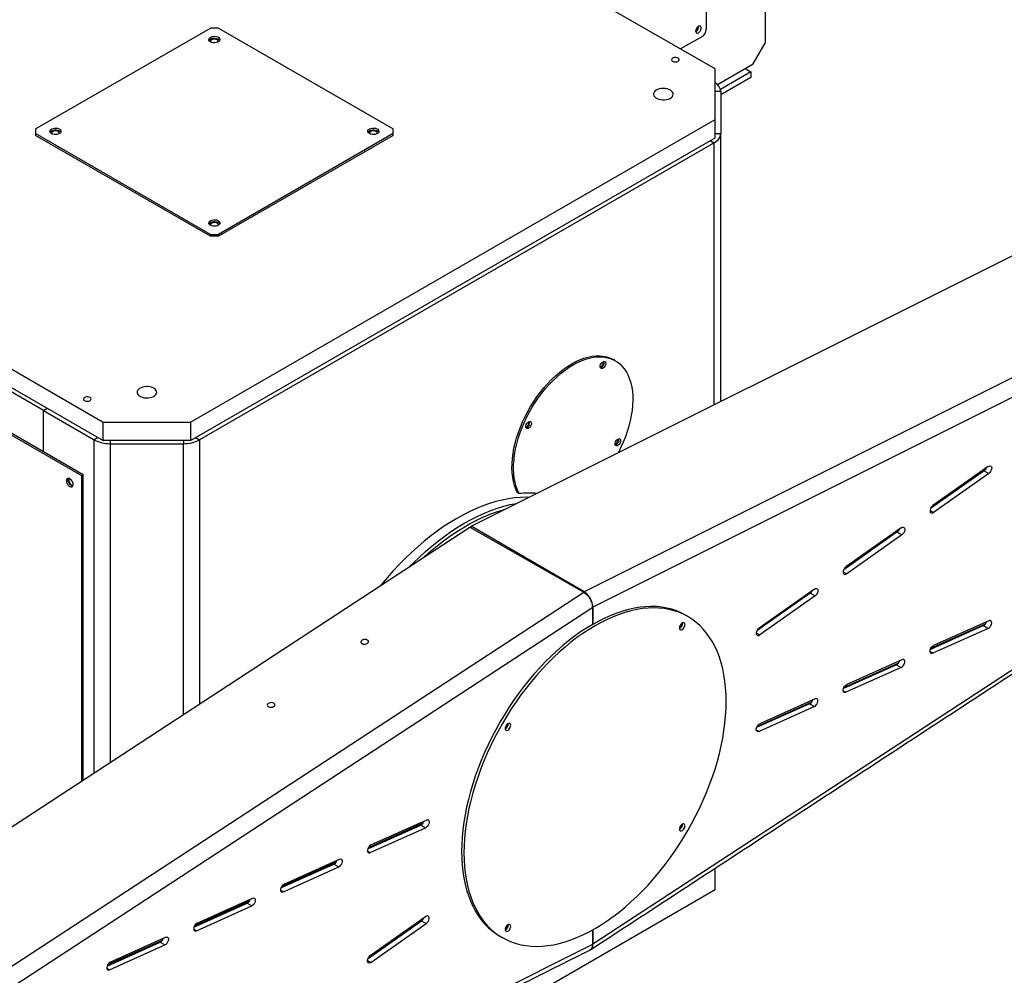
# Model space of a CAD drawing. Header units: millimetres. Extents: x 36 to 589, y 6 to 414.
# Tile 32 of 58: x 470 to 514, y 132 to 174. Entities that reach past the tile are written whole.
import ezdxf

# ---------------------------------------------------------------- set-up
doc = ezdxf.new("R2010")
doc.units = ezdxf.units.MM

msp = doc.modelspace()

# ---------------------------------------------------------------- linework, layer by layer
at = {"color": 7, "linetype": 'Continuous', "lineweight": 30}
for p, q in [((503.2977122, 182.4272004), (503.2977122, 173.0369802)), ((501.0703271, 171.8978431), (483.7462106, 181.8988427)), ((500.6814181, 178.5488976), (500.6814181, 173.6496525)), ((470.8415123, 169.2241191), (478.6196869, 173.7143637)), ((478.9732404, 173.7143637), (478.6196869, 173.7143637)), ((478.9732404, 173.7143637), (486.751415, 169.2241191)), ((500.5046416, 173.3434666), (499.535401, 172.7839359)), ((502.7673826, 172.1184225), (503.2977122, 173.0369802)), ((501.0703281, 169.6527212), (501.0703271, 171.8978431)), ((501.1772747, 171.2004727), (502.7673826, 172.1184225)), ((502.663204, 171.7626702), (501.3111721, 170.9884627)), ((502.4071682, 171.9104765), (502.663204, 171.7626702)), ((502.663204, 171.7626702), (502.6623484, 171.5172148)), ((502.6623484, 171.5172148), (501.3228405, 170.7501812)), ((501.0703271, 170.9005382), (501.3228394, 170.9005382)), ((501.3228394, 170.9005382), (501.3228394, 169.0169722)), ((477.7358034, 156.1819868), (501.0703281, 169.6527212)), ((501.0703281, 168.8361811), (501.0703281, 169.6527212)), ((470.8415123, 169.2241191), (470.8415123, 169.020017)), ((486.751415, 169.020017), (486.751415, 169.2241191)), ((478.6196869, 164.5297724), (470.8415123, 169.020017)), ((470.8415123, 169.020017), (470.8415123, 168.938364)), ((478.6196869, 164.4481194), (470.8415123, 168.938364)), ((477.7358034, 155.3654467), (501.0703281, 168.8361811)), ((486.751415, 169.020017), (478.9732404, 164.5297724)), ((486.751415, 168.938364), (478.9732404, 164.4481194)), ((486.751415, 168.938364), (486.751415, 169.020017)), ((500.8531707, 168.7108188), (501.0299473, 168.6087679)), ((501.0703271, 169.0169722), (501.3228394, 169.0169722)), ((501.3228394, 157.1007279), (501.3228394, 169.0169722)), ((501.0299473, 168.6087679), (478.1297374, 155.3887581)), ((501.0299473, 156.9541594), (501.0299473, 168.6087679)), ((490.2195533, 151.5444896), (521.3437989, 167.1194891)), ((456.5226002, 166.182987), (473.8467167, 156.1819874)), ((456.5226002, 165.3664469), (473.8467167, 155.3654474)), ((478.6196869, 164.5297724), (478.9732404, 164.5297724)), ((478.6196869, 164.4481194), (478.6196869, 164.5297724)), ((478.9732404, 164.4481194), (478.6196869, 164.4481194)), ((478.9732404, 164.5297724), (478.9732404, 164.4481194)), ((471.1950656, 156.6920843), (458.8206966, 163.8356555)), ((526.3958278, 164.2097277), (495.2485139, 148.6232168)), ((526.7736585, 163.5295799), (495.6256054, 147.9426957)), ((472.8921217, 153.7935338), (456.982219, 162.9781251)), ((472.9628325, 153.8343543), (457.0529298, 163.0189456)), ((471.1950208, 156.6921102), (471.3718206, 156.7941745)), ((471.1950208, 156.6921102), (473.4527369, 155.3887584)), ((471.1950208, 154.8548902), (471.1950208, 156.6921102)), ((471.1950656, 156.6920843), (471.3718653, 156.7941486)), ((471.1950656, 154.8548644), (471.1950656, 156.6920843)), ((473.8467167, 155.3654474), (473.8467167, 156.1819874)), ((473.8467167, 156.1819874), (477.7358034, 156.1819868)), ((477.7358034, 156.1819868), (477.7358034, 155.3654467)), ((473.6295366, 155.4908227), (473.4527369, 155.3887584)), ((473.4527369, 140.5806843), (473.4527369, 155.3887584)), ((477.7358034, 155.3654467), (473.8467167, 155.3654474)), ((474.1598446, 155.3654474), (474.1598446, 155.2196751)), ((474.1598446, 155.2196751), (477.4226302, 155.2196751)), ((474.1598446, 155.2196751), (474.1598446, 141.0432476)), ((477.4226302, 155.3654474), (477.4226302, 155.2196751)), ((477.4226302, 143.1776369), (477.4226302, 155.2196751)), ((477.9529609, 155.4908091), (478.1297374, 155.3887581)), ((478.1297374, 155.3887581), (478.1297374, 143.6401978)), ((513.2195292, 154.1991556), (510.759622, 152.4652548)), ((472.8921217, 153.7935338), (472.9628325, 153.8343543)), ((472.8921217, 140.2139516), (472.8921217, 153.7935338)), ((472.9628325, 140.2602085), (472.9628325, 153.8343543)), ((513.0384558, 154.0149061), (510.6588057, 152.3375768)), ((510.7002845, 152.4072277), (513.1268282, 154.1174562)), ((513.2505882, 153.8924446), (510.7906811, 152.1585438)), ((513.0384558, 154.0149061), (513.2505882, 153.8924446)), ((526.7736585, 153.3185003), (495.6256054, 132.9426054)), ((492.2772617, 153.0379233), (492.3479725, 152.9971029)), ((510.6345829, 152.2486574), (510.7906811, 152.1585438)), ((459.0379905, 131.1511116), (490.1622951, 151.5114352)), ((490.1622951, 151.5114352), (495.224879, 148.6095726)), ((490.2159918, 151.4806573), (490.2195533, 151.5444896)), ((495.2485139, 148.6232168), (490.2195533, 151.5444896)), ((509.172887, 151.290206), (506.793238, 149.6128773)), ((506.8351351, 149.6830714), (509.2614796, 151.3931583)), ((509.3539604, 151.4744555), (506.8940532, 149.7405572)), ((509.3850194, 151.1677445), (506.9251123, 149.4338438)), ((509.172887, 151.290206), (509.3850194, 151.1677445)), ((506.7690141, 149.5239573), (506.9251123, 149.4338438)), ((464.0775651, 128.2341604), (495.224879, 148.6095726)), ((505.3073192, 148.5655065), (502.9276692, 146.8881773)), ((502.9699904, 146.9589179), (505.39613, 148.6688621)), ((505.4883926, 148.749756), (503.028485, 147.0158574)), ((505.3073192, 148.5655065), (505.5194517, 148.443045)), ((505.5194517, 148.443045), (503.059544, 146.7091464)), ((464.4775523, 127.5668033), (495.6256054, 147.9426957)), ((495.6256054, 147.9426957), (495.6256054, 147.1791131)), ((495.6256054, 147.1791131), (495.6256054, 147.9426957)), ((510.6696491, 146.1125428), (513.1051163, 147.2079569)), ((513.2505882, 147.342231), (510.7906811, 146.235981)), ((502.9034458, 146.79926), (503.059544, 146.7091464)), ((513.0073967, 147.1221214), (510.6473249, 146.0607683)), ((513.2195292, 146.9996599), (510.759622, 145.8934099)), ((513.0073967, 147.1221214), (513.2195292, 146.9996599)), ((510.6345871, 145.9655911), (510.759622, 145.8934099)), ((506.8039074, 144.373826), (509.2392883, 145.4692025)), ((509.3850194, 145.6038379), (506.9251123, 144.4975903)), ((509.1418279, 145.3837283), (506.7817561, 144.3223776)), ((509.3539604, 145.2612668), (506.8940532, 144.1550193)), ((509.1418279, 145.3837283), (509.3539604, 145.2612668)), ((506.7690183, 144.2272004), (506.8940532, 144.1550193)), ((502.9381653, 142.6351114), (505.3734582, 143.7304468)), ((505.5194517, 143.8654478), (503.059544, 142.7591999)), ((505.2762602, 143.6453382), (502.9161878, 142.5839873)), ((505.4883926, 143.5228768), (503.028485, 142.4166289)), ((505.2762602, 143.6453382), (505.4883926, 143.5228768)), ((502.90345, 142.4888101), (503.028485, 142.4166289)), ((485.7628183, 137.3624243), (488.2227259, 138.4686746)), ((485.6194621, 137.1872117), (487.9795344, 138.2485651)), ((488.0762308, 138.3329729), (485.6411108, 137.2377153)), ((485.7317592, 137.0198533), (488.1916668, 138.1261036)), ((487.9602875, 138.239909), (487.9557804, 138.278798)), ((487.9795344, 138.2485651), (488.1916668, 138.1261036)), ((485.6307543, 137.1922919), (485.629738, 137.2140713)), ((485.629738, 137.2140713), (485.6307543, 137.1922919)), ((481.8972505, 135.6240343), (484.3571576, 136.7302843)), ((485.6067242, 137.0920345), (485.7317592, 137.0198533)), ((481.7538943, 135.4488216), (484.1139661, 136.5101723)), ((484.2103981, 136.5942157), (481.7753713, 135.4989998)), ((481.8661914, 135.2814633), (484.3260986, 136.3877108)), ((484.1139661, 136.5101723), (484.3260986, 136.3877108)), ((501.0703281, 135.3580057), (501.0703281, 136.3260336)), ((501.0703281, 135.3580057), (477.7358034, 121.8872713)), ((478.0316817, 133.8856436), (480.4915888, 134.9918912)), ((481.7411565, 135.3536444), (481.8661914, 135.2814633)), ((477.8883255, 133.7104309), (480.2483973, 134.7717816)), ((480.3445638, 134.8554576), (477.9096318, 133.7602867)), ((478.0006226, 133.5430726), (480.4605298, 134.6493202)), ((479.6353545, 134.496089), (479.7937076, 134.6076973)), ((480.2483973, 134.7717816), (480.4605298, 134.6493202)), ((488.0998189, 134.0960258), (485.6740844, 132.386369)), ((485.7317592, 132.4422561), (488.1916668, 134.1761571)), ((477.8755877, 133.6152537), (478.0006226, 133.5430726)), ((485.6309439, 132.3145787), (488.0105935, 133.9919076)), ((485.7628183, 132.1355451), (488.2227259, 133.8694462)), ((488.0105935, 133.9919076), (488.2227259, 133.8694462)), ((474.1661139, 132.1472536), (476.6260211, 133.2535011)), ((487.108516, 133.3560648), (487.0838438, 133.3799666)), ((487.0838438, 133.3799666), (487.108516, 133.3560648)), ((495.6256054, 133.5848424), (495.6256054, 132.9426054)), ((495.6256054, 132.9426054), (495.6256054, 133.5848424)), ((473.5694094, 121.9054039), (495.6256054, 132.9426054)), ((474.0227567, 131.9720403), (476.3828285, 133.033391)), ((476.4787294, 133.1167019), (474.0438933, 132.0215718)), ((474.1350538, 131.8046819), (476.594961, 132.9109295)), ((476.3828285, 133.033391), (476.594961, 132.9109295)), ((486.7602571, 133.1519019), (486.7839342, 133.1272796)), ((474.0100189, 131.8768631), (474.1350538, 131.8046819)), ((485.60672, 132.2256587), (485.7628183, 132.1355451))]:
    msp.add_line(p, q, dxfattribs=at)
at = {"color": 7, "linetype": 'Continuous', "lineweight": 30, "flags": 128}
for points in [[(500.327865, 173.5067916), (500.3680436, 173.5377296), (500.4038706, 173.5808001), (500.4314599, 173.6313336), (500.4478213, 173.6838563), (500.4511867, 173.7326777), (500.4411853, 173.772505), (500.4189065, 173.7990223), (500.3867611, 173.8093579), (500.3482325, 173.8023908), (500.3074976, 173.778875), (500.268969, 173.741358), (500.2368236, 173.6939081), (500.2145448, 173.6416682), (500.2045434, 173.5902935), (500.2079088, 173.5453578), (500.2242702, 173.5117255), (500.2518595, 173.493046), (500.2876865, 173.4913404), (500.327865, 173.5067916)], [(478.6196869, 173.1020576), (478.5785486, 173.1333749), (478.5535719, 173.1699384), (478.5466092, 173.209036), (478.5581775, 173.247768), (478.5874182, 173.2832623), (478.6321629, 173.312886), (478.689093, 173.3344421), (478.753986, 173.346332), (478.8220297, 173.347674), (478.8881773, 173.3383682), (478.9475227, 173.3191052), (478.9956649, 173.2913132), (479.0290334, 173.2570537), (479.045153, 173.2188676), (479.0428283, 173.1795868), (479.0222325, 173.1421248), (478.9848919, 173.1092599), (478.9335766, 173.0834293), (478.8720922, 173.0665489), (478.8049989, 173.0598708), (478.7372726, 173.0638903), (478.6739362, 173.0783089), (478.6196869, 173.1020576)], [(478.5566755, 173.1632825), (478.5581775, 173.166115), (478.5874182, 173.2016093), (478.6321629, 173.231233), (478.689093, 173.2527891), (478.753986, 173.264679), (478.8220297, 173.266021), (478.8881773, 173.2567152), (478.9475227, 173.2374521), (478.9956649, 173.2096602), (479.0290334, 173.1754007), (479.0362518, 173.1632825)], [(478.9166717, 173.1918503), (478.8711271, 173.2106226), (478.8174912, 173.2198408), (478.7615769, 173.2185058), (478.7094433, 173.2067622), (478.6667396, 173.1858827), (478.6380932, 173.1581299), (478.626609, 173.1265112), (478.6333964, 173.0947155)], [(478.9595309, 173.0947155), (478.9628455, 173.102316), (478.965158, 173.1345946), (478.9491901, 173.1655578), (478.9166717, 173.1918503)], [(499.4227683, 172.3754424), (499.3772234, 172.3942142), (499.3235878, 172.4034329), (499.2676732, 172.4020974), (499.2155396, 172.3903542), (499.1728365, 172.3694746), (499.1441892, 172.3417216), (499.1327053, 172.3101031), (499.1396274, 172.278045), (499.1642064, 172.2490214), (499.2037775, 172.2261774), (499.2540529, 172.2119886), (499.3095856, 172.2079922), (499.3643565, 172.2146218), (499.4124313, 172.2311595), (499.4485996, 172.2558115), (499.4689418, 172.2859076), (499.4712546, 172.3181867), (499.4552862, 172.3491495), (499.4227683, 172.3754424)], [(499.0815896, 170.9538719), (499.0129835, 170.9861659), (498.9345213, 171.0098261), (498.8494142, 171.0238845), (498.7611471, 171.0277647), (498.6733341, 171.0213085), (498.5895704, 171.0047799), (498.5132841, 170.9788557), (498.4475993, 170.9445972), (498.3952045, 170.9034063), (498.3582459, 170.8569709), (498.3382356, 170.8071906), (498.3359934, 170.7561043), (498.3516104, 170.705803), (498.384448, 170.6583462), (498.4331603, 170.6156766), (498.4957552, 170.5795413), (498.5696692, 170.5514203), (498.6518756, 170.5324635), (498.7390095, 170.523448), (498.8275031, 170.5247424), (498.913734, 170.5362944), (498.9941718, 170.5576299), (499.0655237, 170.5878771), (499.1248676, 170.6257961), (499.169775, 170.669835), (499.1984059, 170.718191), (499.2095901, 170.7688841), (499.2028687, 170.8198396), (499.1785163, 170.8689709), (499.1375306, 170.9142664), (499.0815896, 170.9538719)], [(471.5486192, 169.0200172), (471.5074807, 169.0513343), (471.482504, 169.0878978), (471.4755416, 169.1269955), (471.4871098, 169.1657275), (471.5163503, 169.2012217), (471.5610949, 169.2308454), (471.6180251, 169.2524015), (471.6829183, 169.2642915), (471.7509618, 169.2656334), (471.8171094, 169.2563276), (471.8764548, 169.2370645), (471.924597, 169.2092726), (471.9579655, 169.1750131), (471.9740851, 169.136827), (471.9717607, 169.0975464), (471.9511646, 169.0600842), (471.913824, 169.0272192), (471.8625087, 169.0013887), (471.8010246, 168.9845084), (471.7339313, 168.9778303), (471.6662047, 168.9818497), (471.6028683, 168.9962683), (471.5486192, 169.0200172)], [(471.4856078, 169.0812421), (471.4871098, 169.0840745), (471.5163503, 169.1195687), (471.5610949, 169.1491924), (471.6180251, 169.1707485), (471.6829183, 169.1826385), (471.7509618, 169.1839803), (471.8171094, 169.1746745), (471.8764548, 169.1554115), (471.924597, 169.1276196), (471.9579655, 169.0933601), (471.9651842, 169.0812421)], [(471.8456038, 169.1098097), (471.8000594, 169.1285822), (471.7464236, 169.1378004), (471.6905092, 169.1364654), (471.6383754, 169.1247216), (471.5956717, 169.1038421), (471.5670253, 169.0760893), (471.555541, 169.0444705), (471.5623285, 169.0126748)], [(471.8884632, 169.012675), (471.8917778, 169.0202755), (471.8940903, 169.0525542), (471.8781225, 169.0835173), (471.8456038, 169.1098097)], [(485.6907548, 169.020017), (485.6496163, 169.0513345), (485.6246398, 169.0878978), (485.6176772, 169.1269954), (485.6292451, 169.1657275), (485.6584861, 169.2012217), (485.7032308, 169.2308454), (485.7601606, 169.2524016), (485.8250539, 169.2642914), (485.8930976, 169.2656334), (485.959245, 169.2563277), (486.0185906, 169.2370645), (486.0667329, 169.2092726), (486.100101, 169.1750132), (486.1162209, 169.136827), (486.1138962, 169.0975462), (486.0933001, 169.0600843), (486.0559599, 169.0272192), (486.0046445, 169.0013887), (485.9431599, 168.9845084), (485.8760668, 168.9778302), (485.8083405, 168.9818497), (485.7450038, 168.9962684), (485.6907548, 169.020017)], [(485.6277431, 169.0812421), (485.6292451, 169.0840745), (485.6584861, 169.1195687), (485.7032308, 169.1491924), (485.7601606, 169.1707486), (485.8250539, 169.1826383), (485.8930976, 169.1839803), (485.959245, 169.1746747), (486.0185906, 169.1554115), (486.0667329, 169.1276196), (486.100101, 169.0933602), (486.1073195, 169.0812421)], [(485.9877397, 169.1098097), (485.9421947, 169.1285822), (485.8885592, 169.1378002), (485.8326448, 169.1364652), (485.780511, 169.1247218), (485.7378073, 169.1038423), (485.7091611, 169.0760893), (485.6976766, 169.0444707), (485.7044641, 169.012675)], [(486.0305988, 169.0126748), (486.0339134, 169.0202753), (486.0362259, 169.052554), (486.0202578, 169.0835173), (485.9877397, 169.1098097)], [(501.0299473, 168.6087679), (501.0958502, 168.6507447), (501.15431, 168.6962483), (501.2047608, 168.74484), (501.246719, 168.7960535), (501.2797801, 168.8493946), (501.3036257, 168.9043489), (501.3180252, 168.9603877), (501.3228394, 169.0169722)], [(478.6196871, 164.9379765), (478.5785484, 164.9692939), (478.5535719, 165.0058572), (478.5466095, 165.0449549), (478.5581775, 165.0836871), (478.5874182, 165.1191811), (478.6321629, 165.1488048), (478.6890927, 165.170361), (478.7539862, 165.1822509), (478.8220297, 165.1835928), (478.888177, 165.1742871), (478.9475227, 165.1550239), (478.9956649, 165.127232), (479.0290331, 165.0929726), (479.045153, 165.0547864), (479.0428286, 165.0155058), (479.0222322, 164.9780437), (478.9848919, 164.9451786), (478.9335766, 164.9193481), (478.8720922, 164.9024679), (478.8049992, 164.8957897), (478.7372726, 164.899809), (478.6739359, 164.9142278), (478.6196871, 164.9379765)], [(478.5566755, 164.9992016), (478.5581775, 165.002034), (478.5874182, 165.037528), (478.6321629, 165.0671518), (478.6890927, 165.088708), (478.7539862, 165.1005979), (478.8220297, 165.1019397), (478.888177, 165.0926341), (478.9475227, 165.0733709), (478.9956649, 165.045579), (479.0290331, 165.0113196), (479.0362518, 164.9992016)], [(478.9166717, 165.0277691), (478.8711271, 165.0465417), (478.8174915, 165.0557598), (478.7615771, 165.0544247), (478.7094431, 165.0426812), (478.6667393, 165.0218016), (478.6380932, 164.9940486), (478.6266087, 164.9624301), (478.6333962, 164.9306344)], [(478.9595311, 164.9306344), (478.9628457, 164.9382349), (478.9651583, 164.9705136), (478.9491901, 165.0014768), (478.9166717, 165.0277691)], [(492.2772617, 153.0379233), (492.2066107, 153.1922442), (492.1477903, 153.3585634), (492.101081, 153.5360793), (492.0667061, 153.723957), (492.0448287, 153.9212931), (492.035554, 154.1271456), (492.0389257, 154.3405324), (492.0549279, 154.5604416), (492.0834842, 154.7858168), (492.1244586, 155.0155867), (492.1776553, 155.248655), (492.2428209, 155.483912), (492.3196443, 155.7202337), (492.4077591, 155.9564936), (492.5067452, 156.1915586), (492.6161303, 156.4243189), (492.7353927, 156.6536557), (492.8639635, 156.8784765), (493.0012294, 157.0977069), (493.1465354, 157.3103117), (493.299189, 157.5152632), (493.4584616, 157.7115911), (493.6235935, 157.8983602), (493.7937972, 158.0746731), (493.9682607, 158.2396959), (494.146152, 158.3926369), (494.3266222, 158.5327675), (494.5088109, 158.6594207), (494.6918489, 158.7719925), (494.8748626, 158.8699445), (495.0569802, 158.9528075), (495.2373323, 159.0201916), (495.4150582, 159.0717702), (495.5893112, 159.1073028), (495.7592589, 159.1266105), (495.924092, 159.1296107), (496.0830231, 159.1162868), (496.2352949, 159.086703), (496.3801805, 159.0409944), (496.5169892, 158.9793853), (496.561707, 158.9547737)], [(492.3479725, 152.9971029), (492.2773215, 153.1514237), (492.2185011, 153.3177429), (492.1717918, 153.4952588), (492.1374169, 153.6831365), (492.1155395, 153.8804726), (492.1062648, 154.0863251), (492.1096366, 154.2997119), (492.1256387, 154.5196211), (492.154195, 154.7449963), (492.1951694, 154.9747662), (492.2483661, 155.2078346), (492.3135317, 155.4430915), (492.3903551, 155.6794132), (492.47847, 155.9156731), (492.5774561, 156.1507381), (492.6868411, 156.3834984), (492.8061035, 156.6128352), (492.9346743, 156.837656), (493.0719403, 157.0568864), (493.2172463, 157.2694912), (493.3698998, 157.4744427), (493.5291725, 157.6707706), (493.6943043, 157.8575397), (493.8645081, 158.0338526), (494.0389715, 158.1988754), (494.2168628, 158.3518164), (494.397333, 158.491947), (494.5795217, 158.6186002), (494.7625597, 158.731172), (494.9455734, 158.829124), (495.127691, 158.911987), (495.3080432, 158.9793712), (495.485769, 159.0309498), (495.660022, 159.0664823), (495.8299697, 159.08579), (495.9948029, 159.0887903), (496.1537339, 159.0754663), (496.3060057, 159.0458825), (496.4508913, 159.0001739), (496.5877, 158.9385648), (496.715779, 158.8613451), (496.8345177, 158.7688875), (496.9433493, 158.6616289), (497.0417548, 158.5400825), (497.1292649, 158.404829), (497.2054621, 158.2565134), (497.2699832, 158.0958455), (497.3225203, 157.9235824), (497.3628227, 157.7405574), (497.3906981, 157.5476329), (497.4060137, 157.3457399), (497.4086963, 157.1358287), (497.3987334, 156.9189143), (497.3761722, 156.6960217), (497.3411202, 156.4682204), (497.293745, 156.2365903), (497.2342721, 156.0022398), (497.162986, 155.7662919), (497.0802259, 155.5298623), (496.986387, 155.2940844), (496.8819171, 155.0600806), (496.7673135, 154.8289678), (496.7617343, 154.818286)], [(495.9596866, 158.6516069), (495.9788951, 158.6500513), (496.01272, 158.6618104), (496.0465444, 158.6891045), (496.0752196, 158.7277835), (496.0943801, 158.7719594), (496.1011083, 158.8149009)], [(495.9805414, 158.743048), (496.008439, 158.793431), (496.0444629, 158.8361869), (496.0847095, 158.8666822), (496.1248175, 158.8816158), (496.1604405, 158.8793642), (496.1877185, 158.8601764), (496.2036953, 158.8261275), (496.2066393, 158.7809143), (496.1962321, 158.7294247), (496.1736009, 158.677249), (496.1411984, 158.6300376), (496.1025355, 158.592903), (496.0618027, 158.5698751), (496.0234137, 158.5634485), (495.9915281, 158.5743161), (495.9696017, 158.6012997), (495.9600106, 158.6414783), (495.9637939, 158.6905019), (495.9805414, 158.743048)], [(496.1011083, 158.8149009), (496.0943801, 158.850079), (496.0834219, 158.8659463)], [(476.100619, 157.6872399), (476.0320129, 157.719534), (475.9535507, 157.7431942), (475.8684436, 157.7572526), (475.7801765, 157.7611327), (475.6923635, 157.7546765), (475.6085998, 157.738148), (475.5323135, 157.7122238), (475.4666287, 157.6779653), (475.4142349, 157.636775), (475.3772753, 157.5903389), (475.3572661, 157.5405592), (475.3550228, 157.4894723), (475.3706398, 157.439171), (475.4034774, 157.3917143), (475.4521908, 157.3490453), (475.5147857, 157.31291), (475.5886986, 157.2847884), (475.670905, 157.2658316), (475.7580389, 157.2568161), (475.8465336, 157.2581111), (475.9327634, 157.2696625), (476.0132022, 157.2909985), (476.0845531, 157.3212451), (476.143897, 157.3591642), (476.1888044, 157.403203), (476.2174353, 157.4515591), (476.2286195, 157.5022521), (476.2218981, 157.5532076), (476.1975457, 157.6023389), (476.15656, 157.6476345), (476.100619, 157.6872399)], [(473.2598171, 157.2718921), (473.2142732, 157.2906646), (473.1606366, 157.2998826), (473.104723, 157.2985478), (473.0525884, 157.2868039), (473.0098852, 157.2659244), (472.9812391, 157.238172), (472.969754, 157.2065528), (472.9766761, 157.1744948), (473.0012551, 157.1454711), (473.0408263, 157.1226272), (473.0911017, 157.1084383), (473.1466344, 157.104442), (473.2014063, 157.1110721), (473.24948, 157.1276092), (473.2856484, 157.1522612), (473.3059916, 157.1823579), (473.3083033, 157.2146364), (473.292336, 157.2455999), (473.2598171, 157.2718921)], [(492.6495364, 155.9803663), (492.6687448, 155.9788108), (492.7025695, 155.9905697), (492.7363942, 156.0178639), (492.7650696, 156.0565431), (492.7842295, 156.1007187), (492.7909578, 156.1436651)], [(492.6703912, 156.0718075), (492.6982884, 156.1221903), (492.7343124, 156.1649462), (492.7745589, 156.1954415), (492.8146672, 156.2103752), (492.8502903, 156.2081237), (492.8775682, 156.1889358), (492.893545, 156.1548918), (492.8964893, 156.1096739), (492.8860816, 156.0581888), (492.8634506, 156.0060084), (492.8310481, 155.9587971), (492.7923855, 155.9216674), (492.7516524, 155.8986346), (492.7132632, 155.8922078), (492.6813778, 155.9030756), (492.6594514, 155.9300592), (492.6498601, 155.9702425), (492.6536433, 156.0192612), (492.6703912, 156.0718075)], [(492.7909578, 156.1436651), (492.7842295, 156.1788383), (492.7732716, 156.1947058)], [(496.6181168, 155.2092712), (496.6373247, 155.2077153), (496.6711497, 155.2194744), (496.7049746, 155.2467688), (496.7336498, 155.2854478), (496.7528097, 155.3296234), (496.7595379, 155.3725649)], [(496.6389711, 155.3007121), (496.6668686, 155.351095), (496.7028926, 155.3938509), (496.7431391, 155.4243462), (496.7832471, 155.4392798), (496.8188707, 155.4370285), (496.8461487, 155.4178407), (496.862125, 155.3837915), (496.8650694, 155.3385786), (496.8546618, 155.2870887), (496.8320305, 155.234913), (496.799628, 155.1877016), (496.7609657, 155.1505673), (496.7202328, 155.1275394), (496.6818434, 155.1211126), (496.6499582, 155.1319804), (496.6280319, 155.158964), (496.6184403, 155.1991423), (496.6222235, 155.2481659), (496.6389711, 155.3007121)], [(496.7595379, 155.3725649), (496.7528097, 155.407743), (496.7418515, 155.4236104)], [(513.2195292, 154.1991556), (513.2637265, 154.2222659), (513.3051168, 154.2281035), (513.3396519, 154.2160984), (513.3639454, 154.18742), (513.3756242, 154.1448792), (513.3735443, 154.092641), (513.3579078, 154.0358183), (513.3302447, 153.9799688), (513.2932651, 153.9305678), (513.2505882, 153.8924446)], [(472.3617915, 153.3137698), (472.4060816, 153.2959061), (472.4464361, 153.2950515), (472.4792696, 153.3112804), (472.5016648, 153.3431425), (472.5116315, 153.3878155), (472.5082845, 153.4413229), (472.4919205, 153.4989185), (472.4639945, 153.5554794), (472.4269869, 153.6059771), (472.3841868, 153.6459332), (472.3393963, 153.6717903), (472.2965962, 153.68125), (472.2595886, 153.6734804), (472.2316621, 153.6491625), (472.2152986, 153.6104601), (472.2119516, 153.560817), (472.2219183, 153.5046368), (472.2443135, 153.4469176), (472.277147, 153.39278), (472.3175015, 153.3470423), (472.3617915, 153.3137698)], [(472.4973348, 153.3341441), (472.4548976, 153.3435988), (472.4101071, 153.3694558), (472.367307, 153.4094071), (472.3302994, 153.4599096), (472.3023729, 153.516466), (472.2860094, 153.5740613), (472.2826624, 153.6275687), (472.2926291, 153.6722416), (472.2969592, 153.6812426)], [(472.3411027, 153.67109), (472.3267375, 153.6552281), (472.313889, 153.6194268), (472.313889, 153.5737308), (472.3267375, 153.523095), (472.351043, 153.4729995), (472.3841705, 153.4288836), (472.422531, 153.3955202), (472.4619667, 153.3765312), (472.4982051, 153.3739645), (472.5106305, 153.3775474)], [(487.4918258, 149.7645167), (487.6366326, 149.9093042), (487.9145899, 150.1755684), (488.1961853, 150.430208), (488.4809112, 150.6727743), (488.7682546, 150.9028299), (489.0576975, 151.1199541), (489.3487186, 151.3237584), (489.6407933, 151.5138766), (489.9333954, 151.6899661), (490.2259974, 151.8517078), (490.5180721, 151.9988118), (490.8090932, 152.1310133), (491.0985362, 152.2480728), (491.3858796, 152.3497769), (491.6706055, 152.4359481), (491.9522008, 152.5064316), (492.2301581, 152.56109), (492.2614735, 152.5662949)], [(492.7914814, 152.8315176), (492.683678, 152.8334281), (492.4196095, 152.826699), (492.1504234, 152.8039405), (491.8766051, 152.7651919), (491.5986478, 152.7105334), (491.3170524, 152.64005), (491.0323265, 152.5538787), (490.7449831, 152.4521746), (490.4555402, 152.3351152), (490.1645191, 152.2029136), (489.8724443, 152.0558096), (489.5798423, 151.8940679)], [(510.759622, 152.4652548), (510.7169441, 152.427131), (510.6799656, 152.3777306), (510.6523025, 152.3218836), (510.636666, 152.2650584), (510.634585, 152.2128196), (510.6462639, 152.1702789), (510.6705594, 152.1416016), (510.7050924, 152.1295953), (510.7464838, 152.1354336), (510.7906811, 152.1585438)], [(488.1276762, 150.1804666), (488.1326198, 150.1849508), (488.4147182, 150.4332277), (488.69972, 150.6691784), (488.9871043, 150.8923806), (489.2763464, 151.1024243), (489.5669179, 151.2989216), (489.858288, 151.4815127), (490.1499244, 151.6498709), (490.4412945, 151.8036885), (490.731866, 151.9426778), (491.0211081, 152.066586), (491.3084924, 152.1751907), (491.5934941, 152.268296), (491.7619336, 152.3163193)], [(489.5798423, 151.8940679), (489.2872403, 151.7179785), (488.9951656, 151.5278602), (488.7041445, 151.3240559), (488.4147015, 151.1069317), (488.1273581, 150.8768761), (487.8426322, 150.6343099), (487.5610369, 150.3796703), (487.2830796, 150.1134061), (487.0092612, 149.8360108), (486.7400751, 149.5479736), (486.4760067, 149.2498157), (486.2175314, 148.9420793), (486.1979818, 148.9181346)], [(509.3539604, 151.4744555), (509.3981577, 151.4975682), (509.439549, 151.5034041), (509.474082, 151.4913977), (509.4983776, 151.4627205), (509.5100565, 151.4201797), (509.5079755, 151.367941), (509.492339, 151.3111182), (509.464677, 151.2552718), (509.4276973, 151.2058683), (509.3850194, 151.1677445)], [(506.8940532, 149.7405572), (506.8513764, 149.702434), (506.8143967, 149.6530305), (506.7867347, 149.5971841), (506.7710982, 149.5403589), (506.7690172, 149.4881202), (506.7806951, 149.4455812), (506.8049906, 149.416904), (506.8395236, 149.4048952), (506.880915, 149.4107335), (506.9251123, 149.4338438)], [(505.4883926, 148.749756), (505.5325899, 148.7728687), (505.5739813, 148.778707), (505.6085143, 148.7666982), (505.6328088, 148.7380204), (505.6444877, 148.6954796), (505.6424067, 148.6432409), (505.6267702, 148.5864181), (505.5991082, 148.5305717), (505.5621285, 148.4811682), (505.5194517, 148.443045)], [(491.6066711, 142.7635067), (491.4205659, 142.4309978), (491.2436608, 142.0941147), (491.0763331, 141.7535766), (490.9189404, 141.4101106), (490.7718179, 141.0644481), (490.6352805, 140.7173282), (490.5096187, 140.3694927), (490.3951015, 140.0216835), (490.2919723, 139.6746398), (490.200452, 139.3291047), (490.1207355, 138.9858161), (490.0529929, 138.645505), (489.997369, 138.3088999), (489.953982, 137.9767161), (489.9229256, 137.6496649), (489.9042651, 137.3284435), (489.89804, 137.0137365), (489.9042651, 136.7062169), (489.9229256, 136.4065405), (489.953982, 136.1153463), (489.997369, 135.8332561), (490.0529929, 135.5608729), (490.1207355, 135.2987757), (490.200452, 135.0475259), (490.2919723, 134.8076579), (490.3951015, 134.579687), (490.5096187, 134.3640941), (490.6352805, 134.1613447), (490.7718179, 133.9718675), (490.9189404, 133.7960715), (491.0763331, 133.6343272), (491.2436608, 133.4869816), (491.4205659, 133.3543488), (491.6066711, 133.2367099), (491.8015795, 133.1343225), (492.0048745, 133.0473988), (492.216123, 132.9761242), (492.4348738, 132.920657), (492.6606603, 132.8811096), (492.8930003, 132.8575666), (493.1313981, 132.8500822), (493.3753452, 132.8586696), (493.6243205, 132.8833103), (493.8777933, 132.9239509), (494.1352223, 132.9805078), (494.3960582, 133.0528585), (494.6597443, 133.1408495), (494.925718, 133.2442923), (495.1934116, 133.3629639), (495.4622539, 133.4966148), (495.7316711, 133.64496), (496.0010884, 133.8076773), (496.2699307, 133.9844252), (496.5376243, 134.1748261), (496.803598, 134.3784699), (497.0672841, 134.5949244), (497.32812, 134.8237284), (497.585549, 135.0643928), (497.8390217, 135.3164055), (498.0879971, 135.5792257), (498.3319441, 135.8522935), (498.570342, 136.1350262), (498.802682, 136.4268233), (499.0284685, 136.7270581), (499.2472193, 137.0350897), (499.4584678, 137.3502666), (499.6617628, 137.6719098), (499.8566712, 137.9993336), (500.0427764, 138.3318449), (500.2196815, 138.668728), (500.3870092, 139.0092661), (500.5444019, 139.3527321), (500.6915244, 139.6983921), (500.8280617, 140.0455121), (500.9537236, 140.3933476), (501.0682408, 140.7411592), (501.1713699, 141.0882004), (501.2628902, 141.4337355), (501.3426068, 141.7770241), (501.4103494, 142.1173352), (501.4659733, 142.4539404), (501.5093603, 142.7861242), (501.5404167, 143.1131754), (501.5590772, 143.4343968), (501.5653023, 143.7491037), (501.5590772, 144.0566233), (501.5404167, 144.3562998), (501.5093603, 144.647494), (501.4659733, 144.9295842), (501.4103494, 145.2019674), (501.3426068, 145.4640646), (501.2628902, 145.7153144), (501.1713699, 145.9551824), (501.0682408, 146.1831557), (500.9537236, 146.3987461), (500.8280617, 146.6014955), (500.6915244, 146.7909728), (500.5444019, 146.9667712), (500.3870092, 147.1285155), (500.2196815, 147.2758611), (500.0427764, 147.4084939), (499.8566712, 147.5261304), (499.6617628, 147.6285202), (499.4584678, 147.7154439), (499.2472193, 147.7867161), (499.0284685, 147.8421857), (498.802682, 147.8817331), (498.570342, 147.9052737), (498.3319441, 147.9127605), (498.0879971, 147.9041731), (497.8390217, 147.8795324), (497.585549, 147.8388893), (497.32812, 147.7823325), (497.0672841, 147.7099818), (496.803598, 147.6219908), (496.5376243, 147.5185504), (496.2699307, 147.3998763), (496.0010884, 147.2662255), (495.7316711, 147.1178827), (495.4622539, 146.9551629), (495.1934116, 146.7784151), (494.925718, 146.5880166), (494.6597443, 146.3843704), (494.3960582, 146.1679159), (494.1352223, 145.9391118), (493.8777933, 145.6984475), (493.6243205, 145.4464372), (493.3753452, 145.183617), (493.1313981, 144.9105492), (492.8930003, 144.6278141), (492.6606603, 144.3360194), (492.4348738, 144.0357845), (492.216123, 143.7277505), (492.0048745, 143.4125761), (491.8015795, 143.0909329), (491.6066711, 142.7635067)], [(499.7502701, 147.5875541), (499.5556971, 147.6897506), (499.3524021, 147.7766743), (499.1411536, 147.8479465), (498.9224028, 147.9034162), (498.6966163, 147.9429635), (498.4642763, 147.9665041), (498.2258784, 147.9739909), (497.9819314, 147.9654035), (497.732956, 147.9407628), (497.4794833, 147.9001198), (497.2220543, 147.8435629), (496.9612184, 147.7712122), (496.6975323, 147.6832212), (496.4315586, 147.5797808), (496.163865, 147.4611068), (495.8950227, 147.3274559), (495.6256054, 147.1791131), (495.3561882, 147.0163934), (495.0873459, 146.8396455), (494.8196523, 146.6492471), (494.5536786, 146.4456008), (494.2899925, 146.2291463), (494.0291566, 146.0003423), (493.7717276, 145.7596779), (493.5182548, 145.5076676), (493.2692794, 145.2448474), (493.0253324, 144.9717796), (492.7869346, 144.6890445), (492.5545945, 144.3972498), (492.3288081, 144.097015), (492.1100572, 143.788981), (491.8988088, 143.4738066), (491.6955138, 143.1521634), (491.5006054, 142.8247371)], [(499.6941711, 147.2446729), (499.6610189, 147.2528674), (499.6219772, 147.2437498), (499.5812771, 147.2183122), (499.5433286, 147.1793049), (499.5122442, 147.1309588), (499.4913926, 147.078511), (499.4830331, 147.0276486), (499.4880717, 146.9838783), (499.5059625, 146.9519466), (499.5347665, 146.9353139), (499.5713626, 146.9357802), (499.6117848, 146.953297), (499.6516528, 146.9859659), (499.6866466, 147.0302467), (499.7129736, 147.0813388), (499.7277811, 147.1337091), (499.7294646, 147.1816788), (499.7178413, 147.2200539), (499.6941711, 147.2446729)], [(513.2195292, 146.9996599), (513.2637265, 147.0275763), (513.3051168, 147.0695269), (513.3396519, 147.1214079), (513.3639454, 147.1781349), (513.3756242, 147.2341574), (513.3735443, 147.2839941), (513.3579078, 147.3227658), (513.3302447, 147.3466737), (513.2932651, 147.3533814), (513.2505882, 147.342231)], [(503.028485, 147.0158574), (502.9858081, 146.9777342), (502.9488285, 146.9283307), (502.9211664, 146.8724843), (502.9055294, 146.8156613), (502.9034484, 146.7634201), (502.9151273, 146.7208817), (502.9394223, 146.6922042), (502.9739554, 146.6801954), (503.0153467, 146.6860337), (503.059544, 146.7091464)], [(485.5997363, 146.4804877), (485.5542061, 146.4987717), (485.5006111, 146.5065689), (485.4447618, 146.5030366), (485.3927083, 146.4885605), (485.3500916, 146.4647036), (485.3215297, 146.4340602), (485.310119, 146.3999434), (485.3170937, 146.3660523), (485.3417012, 146.3360571), (485.3812728, 146.3132128), (485.4315193, 146.2999959), (485.4869987, 146.2978329), (485.5416964, 146.3069607), (485.5896858, 146.3263888), (485.6257678, 146.3540182), (485.6460299, 146.386847), (485.6482779, 146.4213227), (485.6322684, 146.4537073), (485.5997363, 146.4804877)], [(510.759622, 145.8934099), (510.7169441, 145.8822589), (510.6799656, 145.8889672), (510.6523025, 145.9128751), (510.636666, 145.9516443), (510.634585, 146.0014804), (510.6462639, 146.0575054), (510.6705594, 146.1142336), (510.7050924, 146.166111), (510.7464838, 146.2080646), (510.7906811, 146.235981)], [(509.3539604, 145.2612668), (509.3981577, 145.2891857), (509.439549, 145.3311368), (509.474082, 145.3830142), (509.4983776, 145.4397424), (509.5100565, 145.4957674), (509.5079755, 145.5456035), (509.492339, 145.5843751), (509.464677, 145.6082837), (509.4276973, 145.6149889), (509.3850194, 145.6038379)], [(506.8940532, 144.1550193), (506.8513764, 144.1438688), (506.8143967, 144.1505765), (506.7867347, 144.174485), (506.7710982, 144.2132543), (506.7690172, 144.2630904), (506.7806951, 144.3191147), (506.8049906, 144.3758429), (506.8395236, 144.4277203), (506.880915, 144.4696715), (506.9251123, 144.4975903)], [(481.4371766, 143.6704203), (481.3916453, 143.6887024), (481.3380514, 143.696499), (481.2822026, 143.6929694), (481.2301481, 143.6784903), (481.1875313, 143.6546371), (481.1589705, 143.6239907), (481.1475592, 143.5898735), (481.1545345, 143.5559828), (481.1791409, 143.5259893), (481.2187126, 143.5031451), (481.2689601, 143.4899263), (481.324439, 143.487763), (481.3791372, 143.4968911), (481.4271266, 143.5163216), (481.4632075, 143.543948), (481.4834707, 143.5767799), (481.4857181, 143.6112528), (481.4697087, 143.6436374), (481.4371766, 143.6704203)], [(505.4883926, 143.5228768), (505.5325899, 143.5507956), (505.5739813, 143.5927468), (505.6085143, 143.6446241), (505.6328088, 143.7013518), (505.6444877, 143.7573767), (505.6424067, 143.8072128), (505.6267702, 143.845982), (505.5991082, 143.869893), (505.5621285, 143.8765983), (505.5194517, 143.8654478)], [(491.5006054, 142.8247371), (491.3145002, 142.4922282), (491.1375951, 142.1553451), (490.9702674, 141.814807), (490.8128747, 141.4713411), (490.6657522, 141.1256786), (490.5292148, 140.7785586), (490.403553, 140.4307231), (490.2890357, 140.082914), (490.1859066, 139.7358703), (490.0943863, 139.3903352), (490.0146698, 139.0470466), (489.9469271, 138.7067354), (489.8913033, 138.3701303), (489.8479163, 138.0379465), (489.8168599, 137.7108953), (489.7981993, 137.3896739), (489.7919743, 137.074967), (489.7981993, 136.7674474), (489.8168599, 136.4677709), (489.8479163, 136.1765767), (489.8913033, 135.8944865), (489.9469271, 135.6221033), (490.0146698, 135.3600061), (490.0943863, 135.1087563), (490.1859066, 134.8688883), (490.2890357, 134.6409174), (490.403553, 134.4253245), (490.5292148, 134.2225752), (490.6657522, 134.0330979), (490.8128747, 133.8573019), (490.9702674, 133.6955576), (491.1375951, 133.548212), (491.3145002, 133.4155792), (491.5006054, 133.2979403), (491.5009407, 133.297747)], [(491.7691712, 142.6696678), (491.745501, 142.6177198), (491.7338777, 142.5659247), (491.7355612, 142.5198987), (491.7503687, 142.4846248), (491.7766957, 142.4639292), (491.8116894, 142.4600514), (491.8515575, 142.4734131), (491.8919797, 142.5025668), (491.9285758, 142.5443535), (491.9573798, 142.5942425), (491.9752706, 142.6468305), (491.9803092, 142.6964183), (491.9719497, 142.737629), (491.951098, 142.766002), (491.9200137, 142.7784589), (491.8820652, 142.7736517), (491.841365, 142.752098), (491.8023234, 142.716139), (491.7691712, 142.6696678)], [(503.028485, 142.4166289), (502.9858081, 142.4054785), (502.9488285, 142.4121837), (502.9211664, 142.4360922), (502.9055294, 142.4748636), (502.9034484, 142.5246997), (502.9151273, 142.5807246), (502.9394223, 142.6374526), (502.9739554, 142.68933), (503.0153467, 142.7312811), (503.059544, 142.7591999)], [(488.2227259, 138.4686746), (488.2654028, 138.4798251), (488.3023824, 138.4731174), (488.3300444, 138.4492089), (488.3456814, 138.4104399), (488.3477624, 138.3606014), (488.3360836, 138.3045789), (488.3117885, 138.247851), (488.2772555, 138.1959712), (488.2358641, 138.15402), (488.1916668, 138.1261036)], [(499.6941711, 138.0931749), (499.7178413, 138.1451229), (499.7294646, 138.1969156), (499.7277811, 138.242944), (499.7129736, 138.2782155), (499.6866466, 138.2989135), (499.6516528, 138.3027913), (499.6117848, 138.2894272), (499.5713626, 138.2602735), (499.5347665, 138.2184892), (499.5059625, 138.1685978), (499.4880717, 138.1160098), (499.4830331, 138.0664244), (499.4913926, 138.0252113), (499.5122442, 137.9968383), (499.5433286, 137.9843814), (499.5812771, 137.9891909), (499.6219772, 138.0107423), (499.6610189, 138.0467037), (499.6941711, 138.0931749)], [(485.7628183, 137.3624243), (485.718621, 137.3345079), (485.6772296, 137.2925568), (485.6426966, 137.240677), (485.6184021, 137.1839493), (485.6067232, 137.1279244), (485.6088042, 137.0780883), (485.6244407, 137.0393191), (485.6521027, 137.0154106), (485.6890823, 137.0087029), (485.7317592, 137.0198533)], [(484.3571576, 136.7302843), (484.3998345, 136.7414347), (484.4368141, 136.734727), (484.4644762, 136.7108185), (484.4801126, 136.6720468), (484.4821936, 136.6222108), (484.4705158, 136.5661889), (484.4462202, 136.5094606), (484.4116872, 136.4575808), (484.3702959, 136.4156297), (484.3260986, 136.3877108)], [(481.8972505, 135.6240343), (481.8530532, 135.5961179), (481.8116618, 135.5541643), (481.7771288, 135.5022869), (481.7528333, 135.4455587), (481.7411544, 135.3895337), (481.7432354, 135.3396977), (481.7588719, 135.3009284), (481.7865339, 135.2770199), (481.8235135, 135.2703122), (481.8661914, 135.2814633)], [(480.4915888, 134.9918912), (480.5342667, 135.0030422), (480.5712453, 134.9963364), (480.5989084, 134.9724285), (480.6145449, 134.9336568), (480.6166259, 134.8838207), (480.604947, 134.8277958), (480.5806514, 134.7710675), (480.5461184, 134.7191901), (480.5047271, 134.677239), (480.4605298, 134.6493202)], [(488.2227259, 133.8694462), (488.2654028, 133.9075693), (488.3023824, 133.9569704), (488.3300444, 134.0128168), (488.3456814, 134.0696423), (488.3477624, 134.121881), (488.3360836, 134.1644218), (488.3117885, 134.1930993), (488.2772555, 134.2051057), (488.2358641, 134.1992674), (488.1916668, 134.1761571)], [(478.0316817, 133.8856436), (477.9874844, 133.8577248), (477.9460941, 133.8157742), (477.911559, 133.7638957), (477.8872655, 133.7071686), (477.8755866, 133.6511437), (477.8776666, 133.601307), (477.8933031, 133.5625377), (477.9209661, 133.5386274), (477.9579458, 133.5319221), (478.0006226, 133.5430726)], [(491.7691712, 133.5181698), (491.8023234, 133.5099753), (491.841365, 133.5190905), (491.8820652, 133.5445305), (491.9200137, 133.5835354), (491.951098, 133.6318815), (491.9719497, 133.6843292), (491.9803092, 133.7351941), (491.9752706, 133.778962), (491.9573798, 133.8108937), (491.9285758, 133.8275288), (491.8919797, 133.8270601), (491.8515575, 133.8095433), (491.8116894, 133.7768768), (491.7766957, 133.732596), (491.7503687, 133.6815015), (491.7355612, 133.6291336), (491.7338777, 133.5811615), (491.745501, 133.5427888), (491.7691712, 133.5181698)], [(476.6260211, 133.2535011), (476.6686969, 133.264651), (476.7056765, 133.2579457), (476.7333396, 133.2340354), (476.7489761, 133.1952661), (476.7510581, 133.1454307), (476.7393792, 133.0894057), (476.7150837, 133.0326775), (476.6805507, 132.9808001), (476.6391582, 132.9388483), (476.594961, 132.9109295)], [(485.7628183, 132.1355451), (485.718621, 132.1124348), (485.6772296, 132.1065965), (485.6426966, 132.1186029), (485.6184021, 132.1472807), (485.6067232, 132.1898215), (485.6088042, 132.2420602), (485.6244407, 132.298883), (485.6521027, 132.3547318), (485.6890823, 132.4041329), (485.7317592, 132.4422561)], [(474.1661139, 132.1472536), (474.1219166, 132.1193347), (474.0805242, 132.077383), (474.0459912, 132.0255056), (474.0216957, 131.9687774), (474.0100189, 131.9127536), (474.0120988, 131.8629169), (474.0277353, 131.8241453), (474.0553984, 131.8002374), (474.092378, 131.7935321), (474.1350538, 131.8046819)]]:
    msp.add_lwpolyline(points, dxfattribs=at)
at = {"color": 7, "linetype": 'Continuous', "lineweight": 30}
for centre, radius, start, end in [((500.0951738, 173.7840162), 0.2498222, 296.14020066, 3.86530815), ((500.1361742, 173.760347), 0.1736067, 293.57671569, 6.4286944), ((500.2976124, 173.6671189), 0.3842029, 302.60564024, 357.39435962), ((500.8379511, 170.8561261), 0.4869179, 5.23325647, 61.49480365), ((495.9022153, 158.8276716), 0.2323602, 286.45681642, 13.54873596), ((492.5920595, 156.156434), 0.2323646, 286.4579139, 13.54769292), ((474.1310332, 156.6622917), 1.4429043, 241.95979947, 271.14413951), ((477.4514427, 156.6622876), 1.4429002, 268.85581625, 298.04021746), ((496.5606487, 155.3853326), 0.2323561, 286.45628459, 13.54850574), ((512.8484098, 154.2686071), 0.3169885, 306.83667737, 336.57388698), ((492.8064809, 148.5781019), 4.4427243, 85.64151414, 95.92372026), ((508.9828381, 151.5439087), 0.3169916, 306.83691402, 336.57439559), ((505.1172571, 148.8192197), 0.3170079, 306.83769664, 336.57361297), ((499.3746646, 147.2270519), 0.2491655, 296.03895204, 3.96668198), ((499.4149619, 147.2037882), 0.173625, 293.58087801, 6.42503921), ((512.8650629, 147.3848286), 0.2987875, 298.44866643, 342.97248889), ((508.9994784, 145.6464484), 0.2988064, 298.45014633, 342.97100899), ((505.1339152, 143.9080532), 0.2987996, 298.44984015, 342.97153298), ((491.6234121, 142.753795), 0.2503661, 296.22389249, 3.78180415), ((491.6649615, 142.7298087), 0.1736254, 293.58089305, 6.42493963), ((487.8372012, 138.5112711), 0.2987862, 298.44867844, 342.97258579), ((499.3814946, 138.2639165), 0.2338391, 296.01114303, 332.07479107), ((499.4149754, 138.2543681), 0.1736122, 293.57785693, 6.42738407), ((499.3899557, 138.2785844), 0.2338456, 327.92490731, 3.99439543), ((483.9716194, 136.7728875), 0.2988007, 298.45012224, 342.9720309), ((480.1060478, 135.0345017), 0.2988064, 298.45014633, 342.97100899), ((487.8205372, 134.2456185), 0.3170025, 306.83708914, 336.57315823), ((491.622641, 133.8048257), 0.2511067, 296.33685138, 3.66884525), ((491.664975, 133.7803886), 0.1736126, 293.57787201, 6.42728445), ((476.2404836, 133.2961073), 0.2988008, 298.4497078, 342.97144752)]:
    msp.add_arc(centre, radius, start, end, dxfattribs=at)
for points in [[(496.6324178, 158.9139532), (496.561707, 158.9547737)], [(495.5236113, 132.6975796), (526.6716642, 153.073472)], [(495.2485139, 148.6232168), (495.2469174, 148.5946021)], [(495.5152072, 148.3284737), (495.5005771, 148.3200643)], [(499.8563359, 147.5263237), (499.7502701, 147.5875541)], [(491.5009407, 133.297747), (491.6070064, 133.2365165)], [(486.6219754, 133.0544405), (486.654203, 133.0358359)], [(473.7511782, 121.8004696), (495.4975484, 132.6826314)], [(495.4779636, 132.6791653), (495.5152072, 132.6923979)], [(495.5081852, 132.6883442), (495.4969006, 132.6840617)], [(495.5152072, 132.6923979), (495.5089472, 132.7023241)]]:
    msp.add_open_spline(points, degree=1, dxfattribs=at)
for points, knots in [([(495.224879, 148.6095726), (495.2505002, 148.5933104), (495.3017427, 148.560786), (495.3767432, 148.4926805), (495.4475496, 148.4140192), (495.4879731, 148.3542868), (495.5081852, 148.32442)], [0, 0, 0, 0, 0.2499983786, 0.4999979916, 0.749994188, 1, 1, 1, 1]), ([(495.5152072, 148.3284737), (495.4973755, 148.3597147), (495.4617128, 148.4221954), (495.3959723, 148.5037812), (495.3244349, 148.573886), (495.2738209, 148.6067732), (495.2485139, 148.6232168)], [0, 0, 0, 0, 0.2500058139, 0.5000020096, 0.750001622, 1, 1, 1, 1]), ([(495.5081852, 148.32442), (495.525209, 148.2926202), (495.5592568, 148.2290198), (495.5954486, 148.130157), (495.6199098, 148.0326907), (495.6237068, 147.9726945), (495.6256054, 147.9426957)], [0, 0, 0, 0, 0.2499952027, 0.4999944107, 0.7499923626, 1, 1, 1, 1]), ([(495.6256054, 147.9426957), (495.6246305, 147.9732276), (495.6226805, 148.0342902), (495.6005753, 148.1331166), (495.5660754, 148.2329561), (495.5321631, 148.2966347), (495.5152072, 148.3284737)], [0, 0, 0, 0, 0.2500076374, 0.5000055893, 0.7500047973, 1, 1, 1, 1]), ([(495.6256054, 132.9426054), (495.6237068, 132.9137332), (495.6199095, 132.8559892), (495.5954487, 132.7840456), (495.5592562, 132.7250157), (495.5252089, 132.7005681), (495.5081852, 132.6883442)], [0, 0, 0, 0, 0.2500011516, 0.4999994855, 0.7499990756, 1, 1, 1, 1]), ([(495.5152072, 132.6923979), (495.5321631, 132.7045826), (495.5660748, 132.728952), (495.6005754, 132.7870051), (495.6226803, 132.8575888), (495.6246304, 132.9142664), (495.6256054, 132.9426054)], [0, 0, 0, 0, 0.2500009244, 0.5000005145, 0.7499988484, 1, 1, 1, 1])]:
    msp.add_open_spline(points, degree=3, knots=knots, dxfattribs=at)

doc.saveas('drawing.dxf')
